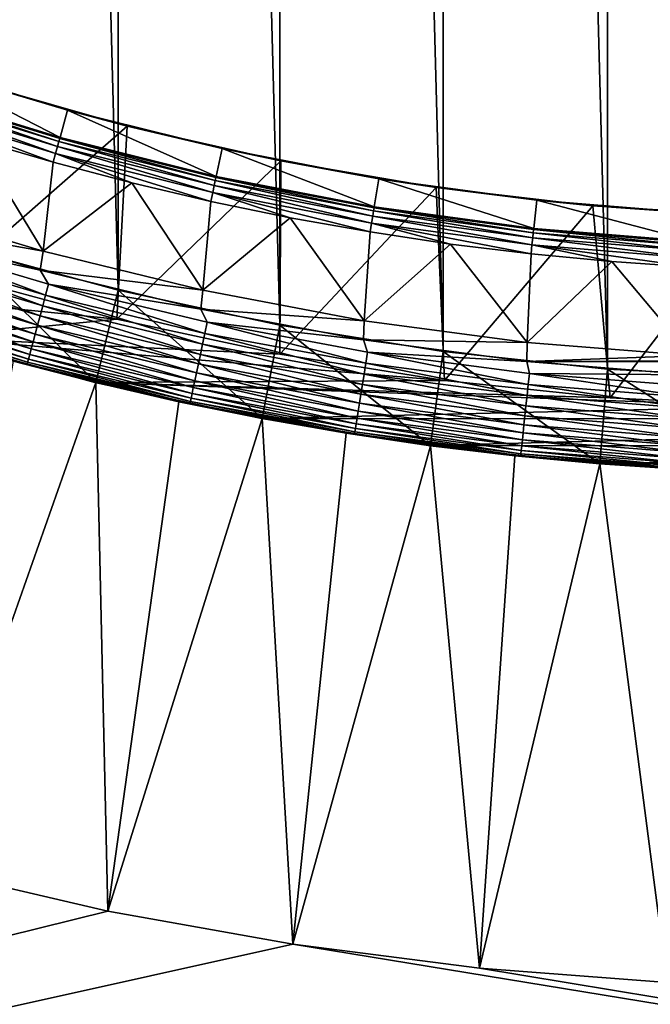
# Model space of a CAD drawing. Header units: metres. Extents: x -24 to 236, y -24 to 24.
# Tile 214 of 256: x 155.6 to 158.92, y -19.64 to -14.46. Entities that reach past the tile are written whole.
import ezdxf

# ---------------------------------------------------------------- set-up
doc = ezdxf.new("R2010")
doc.units = ezdxf.units.M
doc.layers.add('solid_10392024', color=7, linetype='CONTINUOUS')

msp = doc.modelspace()

# ---------------------------------------------------------------- linework, layer by layer
at = {"layer": 'solid_10392024'}
for points in [[(140.5, -23.5), (140.5, 23.5), (179.5, 23.5)], [(179.5, -23.5), (140.5, -23.5), (179.5, 23.5)], [(159.564743, -16.344198, 45.650002), (159.564743, 16.344198, 45.650002), (158.695526, 16.297876, 45.650002)], [(158.695526, -16.297876, 45.650002), (158.695526, 16.297876, 45.650002), (157.830048, 16.20536, 45.650002)], [(158.695526, -16.297876, 45.650002), (159.564743, -16.344198, 45.650002), (158.695526, 16.297876, 45.650002)], [(157.830048, -16.20536, 45.650002), (157.830048, 16.20536, 45.650002), (156.970367, 16.066854, 45.650002)], [(157.830048, -16.20536, 45.650002), (158.695526, -16.297876, 45.650002), (157.830048, 16.20536, 45.650002)], [(156.970367, -16.066854, 45.650002), (156.970367, 16.066854, 45.650002), (156.119751, 15.882889, 45.650002)], [(156.970367, -16.066854, 45.650002), (157.830048, -16.20536, 45.650002), (156.970367, 16.066854, 45.650002)], [(156.119751, -15.882889, 45.650002), (156.119751, 15.882889, 45.650002), (155.279755, 15.653799, 45.650002)], [(156.119751, -15.882889, 45.650002), (156.970367, -16.066854, 45.650002), (156.119751, 15.882889, 45.650002)], [(155.279755, -15.653799, 45.650002), (156.119751, -15.882889, 45.650002), (155.279755, 15.653799, 45.650002)], [(155.050858, -14.688626, 30.592821), (155.002975, -14.830788, 30.592821), (155.813263, -15.079575, 30.592821)], [(155.050858, -14.688626, 30.592821), (155.813263, -15.079575, 30.592821), (155.853256, -14.935008, 30.592821)], [(155.050858, -14.688626, 30.592821), (155.853256, -14.935008, 30.592821), (155.368896, -14.791985, 33.650002)], [(155.368896, -14.791985, 33.650002), (156.167297, -15.018668, 33.650002), (155.265976, -15.8063, 32.650002)], [(155.853256, -14.935008, 30.592821), (156.167297, -15.018668, 33.650002), (155.368896, -14.791985, 33.650002)], [(154.987289, -14.877214, 30.902037), (155.800064, -15.12678, 30.902037), (154.995941, -14.851501, 30.800835)], [(154.995941, -14.851501, 30.800835), (155.807327, -15.100635, 30.800835), (155.001175, -14.835963, 30.69735)], [(155.800064, -15.12678, 30.902037), (155.807327, -15.100635, 30.800835), (154.995941, -14.851501, 30.800835)], [(155.001175, -14.835963, 30.69735), (155.811722, -15.084836, 30.69735), (155.002975, -14.830788, 30.592821)], [(155.807327, -15.100635, 30.800835), (155.811722, -15.084836, 30.69735), (155.001175, -14.835963, 30.69735)], [(155.811722, -15.084836, 30.69735), (155.813263, -15.079575, 30.592821), (155.002975, -14.830788, 30.592821)], [(154.975281, -14.912822, 30.999844), (155.790024, -15.162984, 30.999844), (154.987289, -14.877214, 30.902037)], [(154.975281, -14.912822, 30.999844), (155.36705, -15.088724, 31.092821), (155.777344, -15.208649, 31.092821)], [(154.975281, -14.912822, 30.999844), (155.777344, -15.208649, 31.092821), (155.790024, -15.162984, 30.999844)], [(155.790024, -15.162984, 30.999844), (155.800064, -15.12678, 30.902037), (154.987289, -14.877214, 30.902037)], [(155.853256, -14.935008, 30.592821), (155.813263, -15.079575, 30.592821), (156.635757, -15.284117, 30.592821)], [(155.853256, -14.935008, 30.592821), (156.635757, -15.284117, 30.592821), (156.667862, -15.137593, 30.592821)], [(155.853256, -14.935008, 30.592821), (156.667862, -15.137593, 30.592821), (156.167297, -15.018668, 33.650002)], [(156.167297, -15.018668, 33.650002), (156.113068, -16.035625, 32.650002), (155.265976, -15.8063, 32.650002)], [(156.167297, -15.018668, 33.650002), (156.976685, -15.202287, 33.650002), (156.113068, -16.035625, 32.650002)], [(156.667862, -15.137593, 30.592821), (156.976685, -15.202287, 33.650002), (156.167297, -15.018668, 33.650002)], [(155.36705, -15.088724, 31.092821), (154.896332, -15.427737, 31.9), (155.724487, -15.677455, 31.9)], [(155.777344, -15.208649, 31.092821), (155.36705, -15.088724, 31.092821), (155.724487, -15.677455, 31.9)], [(155.790024, -15.162984, 30.999844), (156.617096, -15.36867, 30.999844), (155.800064, -15.12678, 30.902037)], [(155.800064, -15.12678, 30.902037), (156.625183, -15.331974, 30.902037), (155.807327, -15.100635, 30.800835)], [(156.617096, -15.36867, 30.999844), (156.625183, -15.331974, 30.902037), (155.800064, -15.12678, 30.902037)], [(155.807327, -15.100635, 30.800835), (156.631012, -15.305474, 30.800835), (155.811722, -15.084836, 30.69735)], [(156.625183, -15.331974, 30.902037), (156.631012, -15.305474, 30.800835), (155.807327, -15.100635, 30.800835)], [(155.811722, -15.084836, 30.69735), (156.634537, -15.289462, 30.69735), (155.813263, -15.079575, 30.592821)], [(156.631012, -15.305474, 30.800835), (156.634537, -15.289462, 30.69735), (155.811722, -15.084836, 30.69735)], [(156.634537, -15.289462, 30.69735), (156.635757, -15.284117, 30.592821), (155.813263, -15.079575, 30.592821)], [(155.790024, -15.162984, 30.999844), (155.777344, -15.208649, 31.092821), (156.190735, -15.317418, 31.092821)], [(155.790024, -15.162984, 30.999844), (156.190735, -15.317418, 31.092821), (156.606918, -15.414954, 31.092821)], [(155.790024, -15.162984, 30.999844), (156.606918, -15.414954, 31.092821), (156.617096, -15.36867, 30.999844)], [(156.667862, -15.137593, 30.592821), (156.635757, -15.284117, 30.592821), (157.468109, -15.443829, 30.592821)], [(156.667862, -15.137593, 30.592821), (157.468109, -15.443829, 30.592821), (157.492554, -15.295838, 30.592821)], [(156.667862, -15.137593, 30.592821), (157.492554, -15.295838, 30.592821), (156.976685, -15.202287, 33.650002)], [(156.190735, -15.317418, 31.092821), (155.777344, -15.208649, 31.092821), (155.724487, -15.677455, 31.9)], [(156.976685, -15.202287, 33.650002), (156.971222, -16.219635, 32.650002), (156.113068, -16.035625, 32.650002)], [(156.976685, -15.202287, 33.650002), (157.79454, -15.342292, 33.650002), (156.971222, -16.219635, 32.650002)], [(157.492554, -15.295838, 30.592821), (157.79454, -15.342292, 33.650002), (156.976685, -15.202287, 33.650002)], [(156.634537, -15.289462, 30.69735), (157.467224, -15.449241, 30.69735), (156.635757, -15.284117, 30.592821)], [(157.467224, -15.449241, 30.69735), (157.468109, -15.443829, 30.592821), (156.635757, -15.284117, 30.592821)], [(156.190735, -15.317418, 31.092821), (155.724487, -15.677455, 31.9), (156.565247, -15.882838, 31.9)], [(156.606918, -15.414954, 31.092821), (156.190735, -15.317418, 31.092821), (156.565247, -15.882838, 31.9)], [(156.617096, -15.36867, 30.999844), (157.454102, -15.529277, 30.999844), (156.625183, -15.331974, 30.902037)], [(156.625183, -15.331974, 30.902037), (157.46019, -15.492198, 30.902037), (156.631012, -15.305474, 30.800835)], [(157.454102, -15.529277, 30.999844), (157.46019, -15.492198, 30.902037), (156.625183, -15.331974, 30.902037)], [(156.631012, -15.305474, 30.800835), (157.464569, -15.465421, 30.800835), (156.634537, -15.289462, 30.69735)], [(157.46019, -15.492198, 30.902037), (157.464569, -15.465421, 30.800835), (156.631012, -15.305474, 30.800835)], [(157.464569, -15.465421, 30.800835), (157.467224, -15.449241, 30.69735), (156.634537, -15.289462, 30.69735)], [(157.492554, -15.295838, 30.592821), (157.468109, -15.443829, 30.592821), (158.307892, -15.558249, 30.592821)], [(157.492554, -15.295838, 30.592821), (158.307892, -15.558249, 30.592821), (158.324097, -15.409134, 30.592821)], [(157.492554, -15.295838, 30.592821), (158.324097, -15.409134, 30.592821), (157.79454, -15.342292, 33.650002)], [(156.617096, -15.36867, 30.999844), (156.606918, -15.414954, 31.092821), (157.025589, -15.501184, 31.092821)], [(156.617096, -15.36867, 30.999844), (157.025589, -15.501184, 31.092821), (157.446442, -15.576045, 31.092821)], [(156.617096, -15.36867, 30.999844), (157.446442, -15.576045, 31.092821), (157.454102, -15.529277, 30.999844)], [(157.79454, -15.342292, 33.650002), (157.837662, -16.357693, 32.650002), (156.971222, -16.219635, 32.650002)], [(157.79454, -15.342292, 33.650002), (158.61911, -15.438365, 33.650002), (157.837662, -16.357693, 32.650002)], [(158.324097, -15.409134, 30.592821), (158.61911, -15.438365, 33.650002), (157.79454, -15.342292, 33.650002)], [(155.724487, -15.677455, 31.9), (154.896332, -15.427737, 31.9), (154.873505, -15.525512, 31.9)], [(157.025589, -15.501184, 31.092821), (156.606918, -15.414954, 31.092821), (156.565247, -15.882838, 31.9)], [(158.61911, -15.438365, 33.650002), (158.710754, -16.449554, 32.650002), (157.837662, -16.357693, 32.650002)], [(158.324097, -15.409134, 30.592821), (158.307892, -15.558249, 30.592821), (159.152618, -15.627042, 30.592821)], [(158.324097, -15.409134, 30.592821), (159.152618, -15.627042, 30.592821), (159.160995, -15.477263, 30.592821)], [(158.324097, -15.409134, 30.592821), (159.160995, -15.477263, 30.592821), (158.61911, -15.438365, 33.650002)], [(158.61911, -15.438365, 33.650002), (159.447128, -15.490137, 33.650002), (158.710754, -16.449554, 32.650002)], [(159.160995, -15.477263, 30.592821), (159.447128, -15.490137, 33.650002), (158.61911, -15.438365, 33.650002)], [(157.46019, -15.492198, 30.902037), (158.302643, -15.60698, 30.902037), (157.464569, -15.465421, 30.800835)], [(157.464569, -15.465421, 30.800835), (158.305573, -15.580005, 30.800835), (157.467224, -15.449241, 30.69735)], [(158.302643, -15.60698, 30.902037), (158.305573, -15.580005, 30.800835), (157.464569, -15.465421, 30.800835)], [(157.467224, -15.449241, 30.69735), (158.307343, -15.563705, 30.69735), (157.468109, -15.443829, 30.592821)], [(158.305573, -15.580005, 30.800835), (158.307343, -15.563705, 30.69735), (157.467224, -15.449241, 30.69735)], [(158.307343, -15.563705, 30.69735), (158.307892, -15.558249, 30.592821), (157.468109, -15.443829, 30.592821)], [(159.447128, -15.490137, 33.650002), (159.587067, -16.494833, 32.650002), (158.710754, -16.449554, 32.650002)], [(155.724487, -15.677455, 31.9), (154.873505, -15.525512, 31.9), (155.708008, -15.7766, 31.9)], [(154.928955, -15.607093, 31.896355), (155.708008, -15.7766, 31.9), (154.873505, -15.525512, 31.9)], [(157.025589, -15.501184, 31.092821), (156.565247, -15.882838, 31.9), (157.415222, -16.043116, 31.9)], [(157.446442, -15.576045, 31.092821), (157.025589, -15.501184, 31.092821), (157.415222, -16.043116, 31.9)], [(157.454102, -15.529277, 30.999844), (157.446442, -15.576045, 31.092821), (157.869156, -15.639482, 31.092821)], [(157.454102, -15.529277, 30.999844), (158.298569, -15.644334, 30.999844), (157.46019, -15.492198, 30.902037)], [(157.454102, -15.529277, 30.999844), (157.869156, -15.639482, 31.092821), (158.293457, -15.691448, 31.092821)], [(157.454102, -15.529277, 30.999844), (158.293457, -15.691448, 31.092821), (158.298569, -15.644334, 30.999844)], [(158.298569, -15.644334, 30.999844), (158.302643, -15.60698, 30.902037), (157.46019, -15.492198, 30.902037)], [(157.869156, -15.639482, 31.092821), (157.446442, -15.576045, 31.092821), (157.415222, -16.043116, 31.9)], [(158.302643, -15.60698, 30.902037), (159.15007, -15.675984, 30.902037), (158.305573, -15.580005, 30.800835)], [(158.305573, -15.580005, 30.800835), (159.151535, -15.64889, 30.800835), (158.307343, -15.563705, 30.69735)], [(159.15007, -15.675984, 30.902037), (159.151535, -15.64889, 30.800835), (158.305573, -15.580005, 30.800835)], [(158.307343, -15.563705, 30.69735), (159.152435, -15.632518, 30.69735), (158.307892, -15.558249, 30.592821)], [(159.151535, -15.64889, 30.800835), (159.152435, -15.632518, 30.69735), (158.307343, -15.563705, 30.69735)], [(159.152435, -15.632518, 30.69735), (159.152618, -15.627042, 30.592821), (158.307892, -15.558249, 30.592821)], [(154.928955, -15.607093, 31.896355), (154.910583, -15.663631, 31.885456), (155.73732, -15.908525, 31.885456)], [(155.752716, -15.851102, 31.896355), (155.708008, -15.7766, 31.9), (154.928955, -15.607093, 31.896355)], [(155.752716, -15.851102, 31.896355), (154.928955, -15.607093, 31.896355), (155.73732, -15.908525, 31.885456)], [(157.869156, -15.639482, 31.092821), (157.415222, -16.043116, 31.9), (158.272507, -16.157904, 31.9)], [(158.293457, -15.691448, 31.092821), (157.869156, -15.639482, 31.092821), (158.272507, -16.157904, 31.9)], [(158.298569, -15.644334, 30.999844), (158.293457, -15.691448, 31.092821), (158.718994, -15.731906, 31.092821)], [(158.298569, -15.644334, 30.999844), (159.148041, -15.713503, 30.999844), (158.302643, -15.60698, 30.902037)], [(158.298569, -15.644334, 30.999844), (158.718994, -15.731906, 31.092821), (159.145477, -15.760826, 31.092821)], [(158.298569, -15.644334, 30.999844), (159.145477, -15.760826, 31.092821), (159.148041, -15.713503, 30.999844)], [(159.148041, -15.713503, 30.999844), (159.15007, -15.675984, 30.902037), (158.302643, -15.60698, 30.902037)], [(154.910583, -15.663631, 31.885456), (154.892746, -15.718506, 31.867466), (155.722397, -15.964257, 31.867466)], [(155.73732, -15.908525, 31.885456), (154.910583, -15.663631, 31.885456), (155.722397, -15.964257, 31.867466)], [(155.279755, -15.653799, 45.650002), (155.135452, -16.132534, 45.150002), (156.001144, -16.368618, 45.150002)], [(155.279755, -15.653799, 45.650002), (156.001144, -16.368618, 45.150002), (156.119751, -15.882889, 45.650002)], [(156.565247, -15.882838, 31.9), (155.724487, -15.677455, 31.9), (155.708008, -15.7766, 31.9)], [(158.718994, -15.731906, 31.092821), (158.293457, -15.691448, 31.092821), (158.272507, -16.157904, 31.9)], [(154.892746, -15.718506, 31.867466), (154.875717, -15.770916, 31.842644), (155.70813, -16.017487, 31.842644)], [(155.722397, -15.964257, 31.867466), (154.892746, -15.718506, 31.867466), (155.70813, -16.017487, 31.842644)], [(158.718994, -15.731906, 31.092821), (158.272507, -16.157904, 31.9), (159.135147, -16.226971, 31.9)], [(159.145477, -15.760826, 31.092821), (158.718994, -15.731906, 31.092821), (159.135147, -16.226971, 31.9)], [(154.875717, -15.770916, 31.842644), (154.859741, -15.820094, 31.811354), (155.694748, -16.067434, 31.811354)], [(155.70813, -16.017487, 31.842644), (154.875717, -15.770916, 31.842644), (155.694748, -16.067434, 31.811354)], [(156.565247, -15.882838, 31.9), (155.708008, -15.7766, 31.9), (156.554688, -15.982862, 31.9)], [(155.752716, -15.851102, 31.896355), (156.554688, -15.982862, 31.9), (155.708008, -15.7766, 31.9)], [(155.265976, -15.8063, 32.650002), (156.113068, -16.035625, 32.650002), (154.279541, -15.849252, 32.650002)], [(156.113068, -16.035625, 32.650002), (155.131271, -16.131269, 32.650002), (154.279541, -15.849252, 32.650002)], [(154.859741, -15.820094, 31.811354), (154.845047, -15.865322, 31.774055), (155.682434, -16.113369, 31.774055)], [(155.694748, -16.067434, 31.811354), (154.859741, -15.820094, 31.811354), (155.682434, -16.113369, 31.774055)], [(155.752716, -15.851102, 31.896355), (155.73732, -15.908525, 31.885456), (156.57576, -16.109814, 31.885456)], [(156.58812, -16.051664, 31.896355), (156.554688, -15.982862, 31.9), (155.752716, -15.851102, 31.896355)], [(156.58812, -16.051664, 31.896355), (155.752716, -15.851102, 31.896355), (156.57576, -16.109814, 31.885456)], [(154.831848, -15.905941, 31.731291), (154.820343, -15.941355, 31.683683), (155.661743, -16.19059, 31.683683)], [(154.845047, -15.865322, 31.774055), (154.831848, -15.905941, 31.731291), (155.671387, -16.154623, 31.731291)], [(155.671387, -16.154623, 31.731291), (154.831848, -15.905941, 31.731291), (155.661743, -16.19059, 31.683683)], [(155.682434, -16.113369, 31.774055), (154.845047, -15.865322, 31.774055), (155.671387, -16.154623, 31.731291)], [(156.119751, -15.882889, 45.650002), (156.001144, -16.368618, 45.150002), (156.877747, -16.558201, 45.150002)], [(156.119751, -15.882889, 45.650002), (156.877747, -16.558201, 45.150002), (156.970367, -16.066854, 45.650002)], [(157.415222, -16.043116, 31.9), (156.565247, -15.882838, 31.9), (156.554688, -15.982862, 31.9)], [(154.820343, -15.941355, 31.683683), (154.810699, -15.971046, 31.631933), (155.653671, -16.220747, 31.631933)], [(155.661743, -16.19059, 31.683683), (154.820343, -15.941355, 31.683683), (155.653671, -16.220747, 31.631933)], [(155.73732, -15.908525, 31.885456), (155.722397, -15.964257, 31.867466), (156.563751, -16.166252, 31.867466)], [(156.57576, -16.109814, 31.885456), (155.73732, -15.908525, 31.885456), (156.563751, -16.166252, 31.867466)], [(154.80304, -15.994584, 31.576794), (154.797516, -16.011621, 31.519072), (155.642624, -16.261955, 31.519072)], [(154.810699, -15.971046, 31.631933), (154.80304, -15.994584, 31.576794), (155.647263, -16.244652, 31.576794)], [(155.647263, -16.244652, 31.576794), (154.80304, -15.994584, 31.576794), (155.642624, -16.261955, 31.519072)], [(155.653671, -16.220747, 31.631933), (154.810699, -15.971046, 31.631933), (155.647263, -16.244652, 31.576794)], [(155.722397, -15.964257, 31.867466), (155.70813, -16.017487, 31.842644), (156.552307, -16.220154, 31.842644)], [(156.563751, -16.166252, 31.867466), (155.722397, -15.964257, 31.867466), (156.552307, -16.220154, 31.842644)], [(157.415222, -16.043116, 31.9), (156.554688, -15.982862, 31.9), (157.410431, -16.143614, 31.9)], [(156.58812, -16.051664, 31.896355), (157.410431, -16.143614, 31.9), (156.554688, -15.982862, 31.9)], [(154.797516, -16.011621, 31.519072), (154.794159, -16.021912, 31.459608), (155.639816, -16.272406, 31.459608)], [(155.639816, -16.272406, 31.459608), (154.794159, -16.021912, 31.459608), (155.566727, -16.256338, 31.4)], [(155.642624, -16.261955, 31.519072), (154.797516, -16.011621, 31.519072), (155.639816, -16.272406, 31.459608)], [(156.113068, -16.035625, 32.650002), (156.971222, -16.219635, 32.650002), (155.131271, -16.131269, 32.650002)], [(155.70813, -16.017487, 31.842644), (155.694748, -16.067434, 31.811354), (156.54155, -16.270733, 31.811354)], [(156.552307, -16.220154, 31.842644), (155.70813, -16.017487, 31.842644), (156.54155, -16.270733, 31.811354)], [(156.58812, -16.051664, 31.896355), (156.57576, -16.109814, 31.885456), (157.423569, -16.266947, 31.885456)], [(157.432861, -16.208231, 31.896355), (157.410431, -16.143614, 31.9), (156.58812, -16.051664, 31.896355)], [(157.432861, -16.208231, 31.896355), (156.58812, -16.051664, 31.896355), (157.423569, -16.266947, 31.885456)], [(158.272507, -16.157904, 31.9), (157.415222, -16.043116, 31.9), (157.410431, -16.143614, 31.9)], [(155.682434, -16.113369, 31.774055), (155.671387, -16.154623, 31.731291), (156.522781, -16.359026, 31.731291)], [(155.694748, -16.067434, 31.811354), (155.682434, -16.113369, 31.774055), (156.531662, -16.317251, 31.774055)], [(156.531662, -16.317251, 31.774055), (155.682434, -16.113369, 31.774055), (156.522781, -16.359026, 31.731291)], [(156.54155, -16.270733, 31.811354), (155.694748, -16.067434, 31.811354), (156.531662, -16.317251, 31.774055)], [(156.57576, -16.109814, 31.885456), (156.563751, -16.166252, 31.867466), (157.414536, -16.323935, 31.867466)], [(157.423569, -16.266947, 31.885456), (156.57576, -16.109814, 31.885456), (157.414536, -16.323935, 31.867466)], [(156.970367, -16.066854, 45.650002), (156.877747, -16.558201, 45.150002), (157.763626, -16.700933, 45.150002)], [(156.970367, -16.066854, 45.650002), (157.763626, -16.700933, 45.150002), (157.830048, -16.20536, 45.650002)], [(157.837662, -16.357693, 32.650002), (155.996719, -16.367531, 32.650002), (155.131271, -16.131269, 32.650002)], [(155.135452, -16.132534, 45.150002), (155.131271, -16.131269, 32.650002), (155.996719, -16.367531, 32.650002)], [(156.971222, -16.219635, 32.650002), (157.837662, -16.357693, 32.650002), (155.131271, -16.131269, 32.650002)], [(156.001144, -16.368618, 45.150002), (155.135452, -16.132534, 45.150002), (155.996719, -16.367531, 32.650002)], [(155.671387, -16.154623, 31.731291), (155.661743, -16.19059, 31.683683), (156.515045, -16.395449, 31.683683)], [(156.522781, -16.359026, 31.731291), (155.671387, -16.154623, 31.731291), (156.515045, -16.395449, 31.683683)], [(158.272507, -16.157904, 31.9), (157.410431, -16.143614, 31.9), (158.272034, -16.25843, 31.9)], [(157.432861, -16.208231, 31.896355), (158.272034, -16.25843, 31.9), (157.410431, -16.143614, 31.9)], [(159.135147, -16.226971, 31.9), (158.272507, -16.157904, 31.9), (158.272034, -16.25843, 31.9)], [(155.661743, -16.19059, 31.683683), (155.653671, -16.220747, 31.631933), (156.508545, -16.425985, 31.631933)], [(156.515045, -16.395449, 31.683683), (155.661743, -16.19059, 31.683683), (156.508545, -16.425985, 31.631933)], [(156.563751, -16.166252, 31.867466), (156.552307, -16.220154, 31.842644), (157.40593, -16.378365, 31.842644)], [(157.414536, -16.323935, 31.867466), (156.563751, -16.166252, 31.867466), (157.40593, -16.378365, 31.842644)], [(157.432861, -16.208231, 31.896355), (157.423569, -16.266947, 31.885456), (158.278442, -16.379494, 31.885456)], [(158.284653, -16.320372, 31.896355), (158.272034, -16.25843, 31.9), (157.432861, -16.208231, 31.896355)], [(158.284653, -16.320372, 31.896355), (157.432861, -16.208231, 31.896355), (158.278442, -16.379494, 31.885456)], [(157.830048, -16.20536, 45.650002), (157.763626, -16.700933, 45.150002), (158.655579, -16.79628, 45.150002)], [(157.830048, -16.20536, 45.650002), (158.655579, -16.79628, 45.150002), (158.695526, -16.297876, 45.650002)], [(156.001038, -16.368593, 7.2), (155.566727, -16.256338, 7.2), (155.099701, -18.925898, 4.5)], [(155.566727, -16.256338, 31.4), (155.566727, -16.256338, 7.2), (156.001038, -16.368593, 7.2)], [(155.566727, -16.256338, 31.4), (156.001038, -16.368593, 7.2), (156.438202, -16.469248, 7.2)], [(156.438202, -16.469248, 31.4), (155.566727, -16.256338, 31.4), (156.438202, -16.469248, 7.2)], [(155.639816, -16.272406, 31.459608), (155.566727, -16.256338, 31.4), (156.438202, -16.469248, 31.4)], [(155.642624, -16.261955, 31.519072), (155.639816, -16.272406, 31.459608), (156.497437, -16.478298, 31.459608)], [(155.647263, -16.244652, 31.576794), (155.642624, -16.261955, 31.519072), (156.49968, -16.467716, 31.519072)], [(156.49968, -16.467716, 31.519072), (155.642624, -16.261955, 31.519072), (156.497437, -16.478298, 31.459608)], [(155.653671, -16.220747, 31.631933), (155.647263, -16.244652, 31.576794), (156.503403, -16.450193, 31.576794)], [(156.503403, -16.450193, 31.576794), (155.647263, -16.244652, 31.576794), (156.49968, -16.467716, 31.519072)], [(156.508545, -16.425985, 31.631933), (155.653671, -16.220747, 31.631933), (156.503403, -16.450193, 31.576794)], [(156.552307, -16.220154, 31.842644), (156.54155, -16.270733, 31.811354), (157.397827, -16.429436, 31.811354)], [(157.40593, -16.378365, 31.842644), (156.552307, -16.220154, 31.842644), (157.397827, -16.429436, 31.811354)], [(157.423569, -16.266947, 31.885456), (157.414536, -16.323935, 31.867466), (158.272415, -16.436876, 31.867466)], [(158.278442, -16.379494, 31.885456), (157.423569, -16.266947, 31.885456), (158.272415, -16.436876, 31.867466)], [(160, -16.25, 31.9), (159.135147, -16.226971, 31.9), (158.272034, -16.25843, 31.9)], [(160, -16.25, 31.9), (158.272034, -16.25843, 31.9), (161.727966, -16.25843, 31.9)], [(161.727966, -16.25843, 31.9), (158.272034, -16.25843, 31.9), (159.13623, -16.327187, 31.9)], [(158.284653, -16.320372, 31.896355), (159.13623, -16.327187, 31.9), (158.272034, -16.25843, 31.9)], [(156.497437, -16.478298, 31.459608), (155.639816, -16.272406, 31.459608), (156.438202, -16.469248, 31.4)], [(156.531662, -16.317251, 31.774055), (156.522781, -16.359026, 31.731291), (157.383713, -16.518589, 31.731291)], [(156.54155, -16.270733, 31.811354), (156.531662, -16.317251, 31.774055), (157.390396, -16.476406, 31.774055)], [(157.390396, -16.476406, 31.774055), (156.531662, -16.317251, 31.774055), (157.383713, -16.518589, 31.731291)], [(157.397827, -16.429436, 31.811354), (156.54155, -16.270733, 31.811354), (157.390396, -16.476406, 31.774055)], [(158.284653, -16.320372, 31.896355), (158.278442, -16.379494, 31.885456), (159.138046, -16.447145, 31.885456)], [(159.141159, -16.387779, 31.896355), (159.13623, -16.327187, 31.9), (158.284653, -16.320372, 31.896355)], [(159.141159, -16.387779, 31.896355), (158.284653, -16.320372, 31.896355), (159.138046, -16.447145, 31.885456)], [(158.695526, -16.297876, 45.650002), (158.655579, -16.79628, 45.150002), (159.551407, -16.844028, 45.150002)], [(158.695526, -16.297876, 45.650002), (159.551407, -16.844028, 45.150002), (159.564743, -16.344198, 45.650002)], [(156.001038, -16.368593, 7.2), (155.099701, -18.925898, 4.5), (156.064606, -19.149807, 4.5)], [(157.837662, -16.357693, 32.650002), (158.710754, -16.449554, 32.650002), (155.996719, -16.367531, 32.650002)], [(159.587067, -16.494833, 32.650002), (156.873611, -16.557413, 32.650002), (155.996719, -16.367531, 32.650002)], [(156.001144, -16.368618, 45.150002), (155.996719, -16.367531, 32.650002), (156.873611, -16.557413, 32.650002)], [(158.710754, -16.449554, 32.650002), (159.587067, -16.494833, 32.650002), (155.996719, -16.367531, 32.650002)], [(156.438202, -16.469248, 7.2), (156.001038, -16.368593, 7.2), (156.064606, -19.149807, 4.5)], [(156.877747, -16.558201, 45.150002), (156.001144, -16.368618, 45.150002), (156.873611, -16.557413, 32.650002)], [(156.522781, -16.359026, 31.731291), (156.515045, -16.395449, 31.683683), (157.377884, -16.555367, 31.683683)], [(157.383713, -16.518589, 31.731291), (156.522781, -16.359026, 31.731291), (157.377884, -16.555367, 31.683683)], [(157.414536, -16.323935, 31.867466), (157.40593, -16.378365, 31.842644), (158.266647, -16.491682, 31.842644)], [(158.272415, -16.436876, 31.867466), (157.414536, -16.323935, 31.867466), (158.266647, -16.491682, 31.842644)], [(156.515045, -16.395449, 31.683683), (156.508545, -16.425985, 31.631933), (157.373001, -16.586203, 31.631933)], [(157.377884, -16.555367, 31.683683), (156.515045, -16.395449, 31.683683), (157.373001, -16.586203, 31.631933)], [(157.40593, -16.378365, 31.842644), (157.397827, -16.429436, 31.811354), (158.261246, -16.543108, 31.811354)], [(158.266647, -16.491682, 31.842644), (157.40593, -16.378365, 31.842644), (158.261246, -16.543108, 31.811354)], [(158.278442, -16.379494, 31.885456), (158.272415, -16.436876, 31.867466), (159.135025, -16.504765, 31.867466)], [(159.138046, -16.447145, 31.885456), (158.278442, -16.379494, 31.885456), (159.135025, -16.504765, 31.867466)], [(156.877884, -16.558228, 7.2), (156.438202, -16.469248, 7.2), (156.064606, -19.149807, 4.5)], [(156.438202, -16.469248, 31.4), (156.438202, -16.469248, 7.2), (156.877884, -16.558228, 7.2)], [(156.438202, -16.469248, 31.4), (156.877884, -16.558228, 7.2), (157.319778, -16.635471, 7.2)], [(157.319778, -16.635471, 31.4), (156.438202, -16.469248, 31.4), (157.319778, -16.635471, 7.2)], [(156.497437, -16.478298, 31.459608), (156.438202, -16.469248, 31.4), (157.319778, -16.635471, 31.4)], [(156.49968, -16.467716, 31.519072), (156.497437, -16.478298, 31.459608), (157.364639, -16.639027, 31.459608)], [(156.503403, -16.450193, 31.576794), (156.49968, -16.467716, 31.519072), (157.366333, -16.628342, 31.519072)], [(157.366333, -16.628342, 31.519072), (156.49968, -16.467716, 31.519072), (157.364639, -16.639027, 31.459608)], [(156.508545, -16.425985, 31.631933), (156.503403, -16.450193, 31.576794), (157.369125, -16.610647, 31.576794)], [(157.369125, -16.610647, 31.576794), (156.503403, -16.450193, 31.576794), (157.366333, -16.628342, 31.519072)], [(157.373001, -16.586203, 31.631933), (156.508545, -16.425985, 31.631933), (157.369125, -16.610647, 31.576794)], [(157.390396, -16.476406, 31.774055), (157.383713, -16.518589, 31.731291), (158.251816, -16.632877, 31.731291)], [(157.397827, -16.429436, 31.811354), (157.390396, -16.476406, 31.774055), (158.256271, -16.590403, 31.774055)], [(158.256271, -16.590403, 31.774055), (157.390396, -16.476406, 31.774055), (158.251816, -16.632877, 31.731291)], [(158.261246, -16.543108, 31.811354), (157.397827, -16.429436, 31.811354), (158.256271, -16.590403, 31.774055)], [(158.272415, -16.436876, 31.867466), (158.266647, -16.491682, 31.842644), (159.132141, -16.559795, 31.842644)], [(159.135025, -16.504765, 31.867466), (158.272415, -16.436876, 31.867466), (159.132141, -16.559795, 31.842644)], [(157.364639, -16.639027, 31.459608), (156.497437, -16.478298, 31.459608), (157.319778, -16.635471, 31.4)], [(159.587067, -16.494833, 32.650002), (163.118774, -16.558855, 32.650002), (156.873611, -16.557413, 32.650002)], [(157.383713, -16.518589, 31.731291), (157.377884, -16.555367, 31.683683), (158.247925, -16.66991, 31.683683)], [(158.251816, -16.632877, 31.731291), (157.383713, -16.518589, 31.731291), (158.247925, -16.66991, 31.683683)], [(158.266647, -16.491682, 31.842644), (158.261246, -16.543108, 31.811354), (159.129425, -16.611435, 31.811354)], [(159.132141, -16.559795, 31.842644), (158.266647, -16.491682, 31.842644), (159.129425, -16.611435, 31.811354)], [(156.877884, -16.558228, 7.2), (156.064606, -19.149807, 4.5), (157.039627, -19.32456, 4.5)], [(163.118774, -16.558855, 32.650002), (157.759476, -16.700375, 32.650002), (156.873611, -16.557413, 32.650002)], [(156.877747, -16.558201, 45.150002), (156.873611, -16.557413, 32.650002), (157.759476, -16.700375, 32.650002)], [(157.763626, -16.700933, 45.150002), (156.877747, -16.558201, 45.150002), (157.759476, -16.700375, 32.650002)], [(157.319778, -16.635471, 7.2), (156.877884, -16.558228, 7.2), (157.039627, -19.32456, 4.5)], [(157.377884, -16.555367, 31.683683), (157.373001, -16.586203, 31.631933), (158.244659, -16.700958, 31.631933)], [(158.247925, -16.66991, 31.683683), (157.377884, -16.555367, 31.683683), (158.244659, -16.700958, 31.631933)], [(163.118774, -16.558855, 32.650002), (162.232864, -16.701395, 32.650002), (157.759476, -16.700375, 32.650002)], [(158.261246, -16.543108, 31.811354), (158.256271, -16.590403, 31.774055), (159.126938, -16.658926, 31.774055)], [(159.129425, -16.611435, 31.811354), (158.261246, -16.543108, 31.811354), (159.126938, -16.658926, 31.774055)], [(157.366333, -16.628342, 31.519072), (157.364639, -16.639027, 31.459608), (158.239075, -16.754148, 31.459608)], [(157.369125, -16.610647, 31.576794), (157.366333, -16.628342, 31.519072), (158.240204, -16.743387, 31.519072)], [(158.240204, -16.743387, 31.519072), (157.366333, -16.628342, 31.519072), (158.239075, -16.754148, 31.459608)], [(157.373001, -16.586203, 31.631933), (157.369125, -16.610647, 31.576794), (158.242065, -16.725571, 31.576794)], [(158.242065, -16.725571, 31.576794), (157.369125, -16.610647, 31.576794), (158.240204, -16.743387, 31.519072)], [(158.244659, -16.700958, 31.631933), (157.373001, -16.586203, 31.631933), (158.242065, -16.725571, 31.576794)], [(158.256271, -16.590403, 31.774055), (158.251816, -16.632877, 31.731291), (159.12471, -16.701576, 31.731291)], [(159.126938, -16.658926, 31.774055), (158.256271, -16.590403, 31.774055), (159.12471, -16.701576, 31.731291)], [(157.76358, -16.700926, 7.2), (157.319778, -16.635471, 7.2), (157.039627, -19.32456, 4.5)], [(157.319778, -16.635471, 31.4), (157.319778, -16.635471, 7.2), (157.76358, -16.700926, 7.2)], [(157.319778, -16.635471, 31.4), (157.76358, -16.700926, 7.2), (158.208954, -16.754541, 7.2)], [(158.208954, -16.754541, 31.4), (157.319778, -16.635471, 31.4), (158.208954, -16.754541, 7.2)], [(157.364639, -16.639027, 31.459608), (157.319778, -16.635471, 31.4), (158.208954, -16.754541, 31.4)], [(158.239075, -16.754148, 31.459608), (157.364639, -16.639027, 31.459608), (158.208954, -16.754541, 31.4)], [(158.247925, -16.66991, 31.683683), (158.244659, -16.700958, 31.631933), (159.121124, -16.769938, 31.631933)], [(158.251816, -16.632877, 31.731291), (158.247925, -16.66991, 31.683683), (159.122757, -16.73876, 31.683683)], [(159.122757, -16.73876, 31.683683), (158.247925, -16.66991, 31.683683), (159.121124, -16.769938, 31.631933)], [(159.12471, -16.701576, 31.731291), (158.251816, -16.632877, 31.731291), (159.122757, -16.73876, 31.683683)], [(157.76358, -16.700926, 7.2), (157.039627, -19.32456, 4.5), (158.022171, -19.449697, 4.5)], [(162.232864, -16.701395, 32.650002), (158.651581, -16.795959, 32.650002), (157.759476, -16.700375, 32.650002)], [(157.763626, -16.700933, 45.150002), (157.759476, -16.700375, 32.650002), (158.651581, -16.795959, 32.650002)], [(158.208954, -16.754541, 7.2), (157.76358, -16.700926, 7.2), (158.022171, -19.449697, 4.5)], [(158.655579, -16.79628, 45.150002), (157.763626, -16.700933, 45.150002), (158.651581, -16.795959, 32.650002)], [(158.242065, -16.725571, 31.576794), (158.240204, -16.743387, 31.519072), (159.118896, -16.812542, 31.519072)], [(158.244659, -16.700958, 31.631933), (158.242065, -16.725571, 31.576794), (159.119827, -16.794653, 31.576794)], [(159.119827, -16.794653, 31.576794), (158.242065, -16.725571, 31.576794), (159.118896, -16.812542, 31.519072)], [(159.121124, -16.769938, 31.631933), (158.244659, -16.700958, 31.631933), (159.119827, -16.794653, 31.576794)], [(162.232864, -16.701395, 32.650002), (161.34079, -16.796568, 32.650002), (158.651581, -16.795959, 32.650002)], [(158.655609, -16.796282, 7.2), (158.208954, -16.754541, 7.2), (158.022171, -19.449697, 4.5)], [(158.239075, -16.754148, 31.459608), (158.208954, -16.754541, 31.4), (159.10321, -16.826118, 31.4)], [(158.208954, -16.754541, 31.4), (158.208954, -16.754541, 7.2), (158.655609, -16.796282, 7.2)], [(158.208954, -16.754541, 31.4), (158.655609, -16.796282, 7.2), (159.10321, -16.826118, 7.2)], [(159.10321, -16.826118, 31.4), (158.208954, -16.754541, 31.4), (159.10321, -16.826118, 7.2)], [(158.240204, -16.743387, 31.519072), (158.239075, -16.754148, 31.459608), (159.118332, -16.823347, 31.459608)], [(159.118332, -16.823347, 31.459608), (158.239075, -16.754148, 31.459608), (159.10321, -16.826118, 31.4)], [(159.118896, -16.812542, 31.519072), (158.240204, -16.743387, 31.519072), (159.118332, -16.823347, 31.459608)], [(158.655609, -16.796282, 7.2), (158.022171, -19.449697, 4.5), (159.009766, -19.524906, 4.5)], [(161.34079, -16.796568, 32.650002), (159.547592, -16.843924, 32.650002), (158.651581, -16.795959, 32.650002)], [(158.655579, -16.79628, 45.150002), (158.651581, -16.795959, 32.650002), (159.547592, -16.843924, 32.650002)], [(159.551407, -16.844028, 45.150002), (158.655579, -16.79628, 45.150002), (159.547592, -16.843924, 32.650002)], [(159.10321, -16.826118, 7.2), (158.655609, -16.796282, 7.2), (159.009766, -19.524906, 4.5)], [(156.064667, -19.149815, 4), (155.099808, -18.925922, 4), (140.5, -23, 4)], [(155.099701, -18.925898, 4.5), (155.099808, -18.925922, 4), (156.064667, -19.149815, 4)], [(155.099701, -18.925898, 4.5), (156.064667, -19.149815, 4), (156.064606, -19.149807, 4.5)], [(157.039581, -19.324549, 4), (156.064667, -19.149815, 4), (140.5, -23, 4)], [(156.064606, -19.149807, 4.5), (156.064667, -19.149815, 4), (157.039581, -19.324549, 4)], [(156.064606, -19.149807, 4.5), (157.039581, -19.324549, 4), (157.039627, -19.32456, 4.5)], [(157.039581, -19.324549, 4), (140.5, -23, 4), (179.5, -23, 4)], [(158.02211, -19.449684, 4), (157.039581, -19.324549, 4), (179.5, -23, 4)], [(157.039627, -19.32456, 4.5), (157.039581, -19.324549, 4), (158.02211, -19.449684, 4)], [(157.039627, -19.32456, 4.5), (158.02211, -19.449684, 4), (158.022171, -19.449697, 4.5)], [(159.009689, -19.5249, 4), (158.02211, -19.449684, 4), (179.5, -23, 4)], [(158.022171, -19.449697, 4.5), (158.02211, -19.449684, 4), (159.009689, -19.5249, 4)], [(158.022171, -19.449697, 4.5), (159.009689, -19.5249, 4), (159.009766, -19.524906, 4.5)]]:
    msp.add_3dface(points, dxfattribs=at)

doc.saveas('drawing.dxf')
